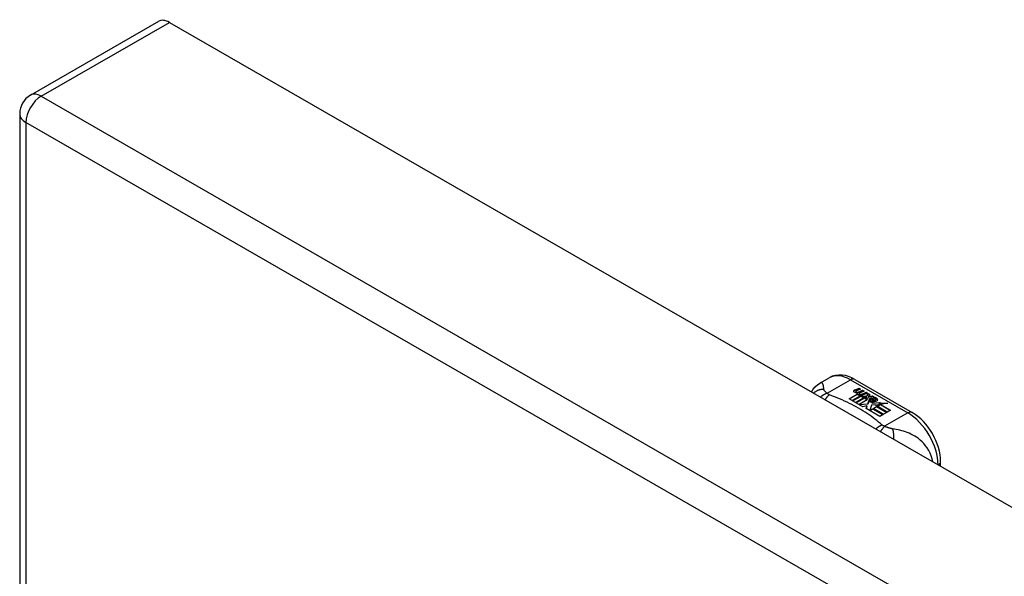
# Model space of a CAD drawing. Header units: inches. Extents: x 193.4 to 227.9, y 72.8 to 107.2.
# Tile 20 of 33: x 193.4 to 198, y 104.6 to 107.2. Entities that reach past the tile are written whole.
import ezdxf

# ---------------------------------------------------------------- set-up
doc = ezdxf.new("R2010")
doc.units = ezdxf.units.IN
doc.header["$MEASUREMENT"] = 0
doc.layers.add('Visible Edges(ANSI)', color=7, linetype='Continuous', lineweight=25)
doc.layers.add('Visible Tangent Edges(ANSI)', color=7, linetype='Continuous', lineweight=25)

msp = doc.modelspace()

# ---------------------------------------------------------------- linework, layer by layer
at = {"layer": 'Visible Edges(ANSI)'}
for p, q in [((193.4862, 106.831), (194.0766, 107.171)), ((194.126, 107.1661), (227.7879, 87.7816)), ((193.4366, 106.7452), (193.4366, 92.2582)), ((197.1241, 105.5062), (197.1642, 105.5293)), ((197.2821, 105.5216), (197.5465, 105.3693)), ((197.2834, 105.4731), (197.3027, 105.4806)), ((197.3027, 105.4789), (197.2834, 105.4714)), ((197.2866, 105.4663), (197.2866, 105.4647)), ((197.3089, 105.477), (197.2898, 105.4693)), ((197.3027, 105.4806), (197.3089, 105.477)), ((197.3027, 105.4806), (197.3027, 105.4789)), ((197.3072, 105.4763), (197.3027, 105.4789)), ((197.3247, 105.4679), (197.3056, 105.4602)), ((197.306, 105.4664), (197.3185, 105.4715)), ((197.3185, 105.4698), (197.306, 105.4648)), ((197.306, 105.4664), (197.306, 105.4648)), ((197.3185, 105.4715), (197.3247, 105.4679)), ((197.3185, 105.4715), (197.3185, 105.4698)), ((197.3231, 105.4672), (197.3185, 105.4698)), ((197.2557, 105.4325), (197.2932, 105.4541)), ((197.2697, 105.4245), (197.2557, 105.4325)), ((197.2932, 105.4525), (197.2571, 105.4317)), ((197.3078, 105.4464), (197.2697, 105.4245)), ((197.2717, 105.4233), (197.3098, 105.4453)), ((197.2857, 105.4153), (197.2717, 105.4233)), ((197.3098, 105.4436), (197.2731, 105.4225)), ((197.3287, 105.44), (197.2857, 105.4153)), ((197.2877, 105.4141), (197.3341, 105.4409)), ((197.3322, 105.4381), (197.2891, 105.4133)), ((197.2932, 105.4541), (197.2932, 105.4525)), ((197.2952, 105.4635), (197.2952, 105.4619)), ((197.2952, 105.4619), (197.2952, 105.4603)), ((197.3052, 105.4513), (197.302, 105.4498)), ((197.302, 105.4498), (197.3078, 105.4464)), ((197.302, 105.4498), (197.302, 105.4481)), ((197.3064, 105.4456), (197.302, 105.4481)), ((197.3024, 105.4572), (197.3024, 105.4555)), ((197.3399, 105.4279), (197.3024, 105.4063)), ((197.3051, 105.4496), (197.31, 105.4519)), ((197.3104, 105.4465), (197.3051, 105.4496)), ((197.31, 105.4503), (197.3066, 105.4487)), ((197.31, 105.4519), (197.3086, 105.4527)), ((197.3098, 105.4453), (197.3203, 105.4393)), ((197.3098, 105.4453), (197.3098, 105.4436)), ((197.3203, 105.4376), (197.3098, 105.4436)), ((197.31, 105.4519), (197.31, 105.4503)), ((197.3407, 105.4587), (197.3104, 105.4465)), ((197.3131, 105.4449), (197.3371, 105.4455)), ((197.3209, 105.4405), (197.3131, 105.4449)), ((197.3371, 105.4439), (197.3159, 105.4433)), ((197.3203, 105.4393), (197.3287, 105.44)), ((197.3203, 105.4393), (197.3203, 105.4376)), ((197.3253, 105.4381), (197.3203, 105.4376)), ((197.3358, 105.4418), (197.3209, 105.4405)), ((197.322, 105.4572), (197.3345, 105.4623)), ((197.3345, 105.4606), (197.322, 105.4556)), ((197.3341, 105.4409), (197.3293, 105.434)), ((197.3293, 105.434), (197.3399, 105.4279)), ((197.3293, 105.434), (197.3293, 105.4324)), ((197.3385, 105.4271), (197.3293, 105.4324)), ((197.3318, 105.4342), (197.3368, 105.4413)), ((197.3395, 105.4298), (197.3318, 105.4342)), ((197.3368, 105.4396), (197.3326, 105.4337)), ((197.3345, 105.4623), (197.3407, 105.4587)), ((197.3345, 105.4623), (197.3345, 105.4606)), ((197.3391, 105.458), (197.3345, 105.4606)), ((197.3368, 105.4413), (197.3358, 105.4418)), ((197.3368, 105.4413), (197.3368, 105.4396)), ((197.3371, 105.4455), (197.344, 105.4568)), ((197.344, 105.4552), (197.3371, 105.4439)), ((197.3371, 105.4455), (197.3371, 105.4439)), ((197.3455, 105.4408), (197.3395, 105.4298)), ((197.3428, 105.4097), (197.3471, 105.4234)), ((197.3471, 105.4218), (197.3428, 105.4081)), ((197.344, 105.4568), (197.3516, 105.4524)), ((197.344, 105.4568), (197.344, 105.4552)), ((197.3507, 105.4513), (197.344, 105.4552)), ((197.3703, 105.4417), (197.3455, 105.4408)), ((197.3516, 105.4524), (197.346, 105.4451)), ((197.346, 105.4451), (197.3471, 105.4444)), ((197.346, 105.4451), (197.346, 105.4434)), ((197.3471, 105.4428), (197.346, 105.4434)), ((197.3471, 105.4444), (197.3626, 105.446)), ((197.3626, 105.4444), (197.3471, 105.4428)), ((197.3471, 105.4444), (197.3471, 105.4428)), ((197.3471, 105.4234), (197.3471, 105.4218)), ((197.355, 105.4266), (197.355, 105.4249)), ((197.3585, 105.4355), (197.3585, 105.4339)), ((197.3585, 105.4355), (197.3758, 105.4256)), ((197.3758, 105.424), (197.3585, 105.4339)), ((197.3708, 105.4236), (197.3595, 105.4301)), ((197.3626, 105.446), (197.3703, 105.4417)), ((197.3626, 105.446), (197.3626, 105.4444)), ((197.3676, 105.4416), (197.3626, 105.4444)), ((197.3673, 105.437), (197.3716, 105.4395)), ((197.3716, 105.4378), (197.3692, 105.4365)), ((197.3708, 105.4236), (197.3708, 105.4219)), ((197.3716, 105.4395), (197.3716, 105.4378)), ((197.3758, 105.4256), (197.3758, 105.424)), ((197.3791, 105.4288), (197.3791, 105.4272)), ((197.3192, 105.396), (197.2877, 105.4141)), ((197.3024, 105.4063), (197.3428, 105.4097)), ((197.3024, 105.4063), (197.3024, 105.4056)), ((197.3428, 105.4081), (197.3039, 105.4048)), ((197.3381, 105.3993), (197.3192, 105.396)), ((197.3341, 105.3874), (197.3381, 105.3993)), ((197.3972, 105.3511), (197.3341, 105.3874)), ((197.3381, 105.3976), (197.3345, 105.3871)), ((197.3381, 105.3993), (197.3381, 105.3976)), ((197.3428, 105.4097), (197.3428, 105.4081)), ((197.3588, 105.4026), (197.3509, 105.3781)), ((197.3509, 105.3781), (197.3658, 105.3866)), ((197.3509, 105.3781), (197.3509, 105.3777)), ((197.3658, 105.385), (197.352, 105.3771)), ((197.3813, 105.4049), (197.3588, 105.4026)), ((197.365, 105.4175), (197.3629, 105.4125)), ((197.3629, 105.4125), (197.3984, 105.4159)), ((197.396, 105.414), (197.3629, 105.4108)), ((197.3629, 105.4125), (197.3629, 105.4108)), ((197.3658, 105.3866), (197.4123, 105.3598)), ((197.3658, 105.3866), (197.3658, 105.385)), ((197.4109, 105.359), (197.3658, 105.385)), ((197.3677, 105.3877), (197.3829, 105.3965)), ((197.4143, 105.3609), (197.3677, 105.3877)), ((197.3829, 105.3948), (197.3692, 105.3869)), ((197.3986, 105.4055), (197.3775, 105.4017)), ((197.3775, 105.4017), (197.3813, 105.4049)), ((197.3813, 105.4033), (197.3799, 105.4021)), ((197.3813, 105.4049), (197.3813, 105.4033)), ((197.3829, 105.3965), (197.4294, 105.3697)), ((197.3829, 105.3965), (197.3829, 105.3948)), ((197.428, 105.3688), (197.3829, 105.3948)), ((197.385, 105.3977), (197.3986, 105.4055)), ((197.4315, 105.3709), (197.385, 105.3977)), ((197.3986, 105.4039), (197.3864, 105.3969)), ((197.3984, 105.4159), (197.3927, 105.4115)), ((197.3927, 105.4115), (197.4351, 105.4121)), ((197.3927, 105.4115), (197.3927, 105.4099)), ((197.4253, 105.4103), (197.3927, 105.4099)), ((197.3986, 105.4055), (197.3986, 105.4039)), ((197.4351, 105.4121), (197.4009, 105.4059)), ((197.4009, 105.4059), (197.4466, 105.3796)), ((197.4009, 105.4059), (197.4009, 105.4043)), ((197.4452, 105.3788), (197.4009, 105.4043)), ((197.4466, 105.3796), (197.4315, 105.3709)), ((197.4123, 105.3598), (197.3972, 105.3511)), ((197.4294, 105.3697), (197.4143, 105.3609)), ((197.6776, 105.1209), (197.6776, 105.1423))]:
    msp.add_line(p, q, dxfattribs=at)
at = {"layer": 'Visible Edges(ANSI)', "flags": 128}
for points in [[(197.2821, 105.5216), (197.268, 105.5289), (197.2536, 105.5347), (197.2388, 105.5389), (197.2237, 105.5414), (197.2085, 105.5419), (197.1932, 105.5401), (197.1783, 105.5359), (197.1642, 105.5293)], [(197.0826, 105.4635), (197.0905, 105.4761), (197.1002, 105.4876), (197.1115, 105.4977), (197.1241, 105.5062)], [(197.6776, 105.1423), (197.6769, 105.1584), (197.675, 105.1748), (197.6718, 105.1912), (197.6675, 105.2077), (197.6621, 105.2241), (197.6556, 105.2403), (197.6481, 105.2563), (197.6397, 105.2718), (197.6304, 105.2869), (197.6204, 105.3013), (197.6096, 105.315), (197.5981, 105.3279), (197.586, 105.3399), (197.5733, 105.3509), (197.5602, 105.3607), (197.5465, 105.3693)]]:
    msp.add_lwpolyline(points, dxfattribs=at)
at = {"layer": 'Visible Edges(ANSI)'}
msp.add_arc((193.5356, 106.7452), 0.099, 119.936, 180, dxfattribs=at)
for centre, major_axis, ratio, start_param, end_param in [((194.126, 107.0852), (-0.0494, 0.0858), 0.578093, 5.499721, 6.283185), ((197.2832, 105.4671), (-0.007, 0), 0.575862, 5.820233, 7.062977), ((197.2832, 105.4654), (-0.007, 0), 0.575862, 5.820233, 6.078955), ((197.2941, 105.4639), (0.0192, 0), 0.575862, 2.164208, 2.67864), ((197.2941, 105.4623), (-0.0192, 0), 0.575862, 5.305801, 5.820233), ((197.2906, 105.4663), (-0.004, 0), 0.575862, 5.90879, 7.175095), ((197.2945, 105.4654), (-0.0082, 0), 0.575862, 5.323118, 5.90879), ((197.2879, 105.4809), (0.031, 0), 0.575862, 4.949028, 5.337665), ((197.2899, 105.4708), (-0.0164, 0), 0.575862, 0.779792, 1.90155), ((197.2906, 105.4647), (-0.004, 0), 0.575862, 0, 0.89191), ((197.2933, 105.4683), (0.0084, 0), 0.575862, 4.033503, 4.932446), ((197.2933, 105.4666), (-0.0084, 0), 0.575862, 0.89191, 1.767313), ((197.2986, 105.458), (-0.00676, 0), 0.575862, 5.794367, 7.059467), ((197.2986, 105.4564), (-0.00676, 0), 0.575862, 5.794367, 6.071487), ((197.3096, 105.4546), (0.0192, 0), 0.575862, 2.419321, 2.652775), ((197.3096, 105.453), (-0.0192, 0), 0.575862, 5.560914, 5.794367), ((197.3048, 105.4605), (0.016, 0), 0.575862, 3.905964, 4.740051), ((197.3048, 105.4589), (-0.016, 0), 0.575862, 0.764371, 1.402544), ((197.3052, 105.4617), (-0.016, 0), 0.575862, 0.776281, 1.787416), ((197.2879, 105.4793), (-0.031, 0), 0.575862, 1.80809, 2.196072), ((197.3064, 105.4572), (-0.004, 0), 0.575862, 5.908937, 7.173827), ((197.3064, 105.4555), (-0.004, 0), 0.575862, 0, 0.890642), ((197.3103, 105.4563), (-0.0082, 0), 0.575862, 5.323254, 5.908937), ((197.3092, 105.4591), (0.0084, 0), 0.575862, 4.032234, 4.932287), ((197.3092, 105.4575), (-0.0084, 0), 0.575862, 0.890642, 1.484281), ((197.3092, 105.4575), (-0.0084, 0), 0.575862, 1.514337, 1.790695), ((197.3042, 105.4718), (0.031, 0), 0.575862, 4.932287, 5.323254), ((197.3042, 105.4702), (-0.031, 0), 0.575862, 1.790695, 2.181662), ((197.3572, 105.4272), (-0.0101, 0), 0.575862, 5.913952, 6.982716), ((197.3657, 105.4301), (0.022, 0), 0.575862, 3.701478, 4.680599), ((197.3657, 105.4285), (-0.022, 0), 0.575862, 0.559885, 1.507168), ((197.3572, 105.4256), (-0.0101, 0), 0.575862, 5.913952, 6.142632), ((197.3653, 105.4254), (-0.0188, 0), 0.575862, 5.081623, 5.913952), ((197.3653, 105.4238), (-0.0188, 0), 0.575862, 5.081623, 5.913952), ((197.3657, 105.4301), (-0.0199, 0), 0.575862, 0.617996, 1.556283), ((197.3613, 105.4266), (-0.00637, 0), 0.575862, 4.999578, 6.390788), ((197.3623, 105.4266), (-0.0073, 0), 0.575862, 0.107602, 1.123637), ((197.3613, 105.4249), (-0.00637, 0), 0.575862, 0, 0.107602), ((197.3623, 105.425), (-0.0073, 0), 0.575862, 0.107602, 1.123637), ((197.364, 105.4287), (0.0112, 0), 0.575862, 4.26523, 5.375571), ((197.364, 105.427), (0.0112, 0), 0.575862, 4.26523, 5.375571), ((197.3658, 105.4339), (-0.0265, 0), 0.575862, 1.556283, 2.296236), ((197.3595, 105.4261), (0.0205, 0), 0.575862, 0.343453, 1.17916), ((197.3528, 105.4188), (0.0405, 0), 0.575862, 0.638101, 1.087938), ((197.3528, 105.4172), (-0.0405, 0), 0.575862, 3.779694, 4.229531), ((197.3727, 105.4288), (0.0064, 0), 0.575862, 5.210263, 6.626638), ((197.3727, 105.4272), (0.0064, 0), 0.575862, 5.210263, 6.283185), ((197.3747, 105.4282), (0.0132, 0), 0.575862, 5.437829, 6.921287), ((197.3747, 105.4265), (0.0132, 0), 0.575862, 0.108138, 0.638101)]:
    msp.add_ellipse(centre, major_axis=major_axis, ratio=ratio, start_param=start_param, end_param=end_param, dxfattribs=at)
at = {"layer": 'Visible Tangent Edges(ANSI)'}
for p, q in [((193.5356, 106.8261), (194.126, 107.1661)), ((193.5356, 106.8261), (227.1974, 87.4416)), ((227.1274, 87.3203), (193.4656, 106.7049)), ((193.4656, 106.7049), (193.4656, 92.2179)), ((197.1549, 105.4578), (197.2624, 105.5197)), ((197.2624, 105.5197), (197.5269, 105.3674)), ((197.2769, 105.4689), (197.2769, 105.4672)), ((197.2834, 105.4731), (197.2834, 105.4714)), ((197.2881, 105.4645), (197.2881, 105.4629)), ((197.2926, 105.4598), (197.2926, 105.4582)), ((197.3039, 105.4554), (197.3039, 105.4538)), ((197.311, 105.4544), (197.311, 105.4528)), ((197.322, 105.4572), (197.322, 105.4556)), ((197.3478, 105.4294), (197.3478, 105.4277)), ((197.355, 105.4262), (197.355, 105.4245)), ((197.3591, 105.4228), (197.3591, 105.4212)), ((197.3853, 105.4327), (197.3853, 105.4311)), ((197.5269, 105.3674), (197.4193, 105.3055))]:
    msp.add_line(p, q, dxfattribs=at)
at = {"layer": 'Visible Tangent Edges(ANSI)', "flags": 128}
for points in [[(197.14, 105.4761), (197.1379, 105.476), (197.1358, 105.4759), (197.1337, 105.4757), (197.1316, 105.4755), (197.1295, 105.4752), (197.1273, 105.4749), (197.1252, 105.4745), (197.1231, 105.474), (197.121, 105.4735), (197.1189, 105.4729), (197.1168, 105.4723), (197.1147, 105.4715), (197.1127, 105.4708), (197.1106, 105.4699), (197.1086, 105.469), (197.1066, 105.4681), (197.1046, 105.467), (197.1027, 105.4659), (197.1008, 105.4648), (197.0989, 105.4636), (197.0971, 105.4623), (197.0953, 105.461), (197.0936, 105.4596), (197.0919, 105.4582)], [(197.14, 105.4761), (197.1397, 105.4785), (197.1394, 105.4809), (197.1391, 105.4832), (197.1388, 105.4854), (197.1384, 105.4876), (197.1381, 105.4896), (197.1377, 105.4916), (197.1374, 105.4934), (197.1369, 105.4952), (197.1365, 105.4969), (197.136, 105.4985), (197.1354, 105.5), (197.1348, 105.5014), (197.1342, 105.5027), (197.1335, 105.5039), (197.1327, 105.5049), (197.1319, 105.5057), (197.131, 105.5064), (197.13, 105.5069), (197.129, 105.5072), (197.1279, 105.5074), (197.1267, 105.5072), (197.1254, 105.5069), (197.1241, 105.5062)], [(197.1549, 105.4578), (197.1537, 105.4587), (197.1526, 105.4596), (197.1516, 105.4605), (197.1505, 105.4613), (197.1495, 105.4622), (197.1486, 105.4631), (197.1477, 105.464), (197.1468, 105.4648), (197.146, 105.4657), (197.1452, 105.4665), (197.1445, 105.4673), (197.1438, 105.4682), (197.1432, 105.469), (197.1427, 105.4697), (197.1423, 105.4703), (197.1418, 105.471), (197.1415, 105.4717), (197.1411, 105.4723), (197.1409, 105.473), (197.1406, 105.4736), (197.1404, 105.4742), (197.1402, 105.4749), (197.1401, 105.4755), (197.14, 105.4761)], [(197.1549, 105.4578), (197.1536, 105.4573), (197.1523, 105.4569), (197.1511, 105.4564), (197.1498, 105.4558), (197.1485, 105.4553), (197.1472, 105.4547), (197.1459, 105.4541), (197.1446, 105.4535), (197.1433, 105.4528), (197.142, 105.4522), (197.1407, 105.4515), (197.1394, 105.4507), (197.1381, 105.45), (197.1368, 105.4492), (197.1355, 105.4483), (197.1342, 105.4475), (197.1329, 105.4466), (197.1316, 105.4457), (197.1303, 105.4448), (197.129, 105.4438), (197.1278, 105.4428), (197.1265, 105.4418), (197.1252, 105.4408), (197.124, 105.4397)], [(197.1652, 105.4512), (197.1644, 105.4506), (197.1636, 105.4498), (197.1628, 105.4491), (197.1619, 105.4483), (197.1611, 105.4476), (197.1603, 105.4467), (197.1594, 105.4459), (197.1586, 105.445), (197.1577, 105.4441), (197.1569, 105.4432), (197.1561, 105.4422), (197.1552, 105.4413), (197.1544, 105.4403), (197.1535, 105.4392), (197.1527, 105.4382), (197.1518, 105.4371), (197.151, 105.436), (197.1501, 105.4348), (197.1493, 105.4337), (197.1485, 105.4325), (197.1476, 105.4313), (197.1468, 105.4301), (197.146, 105.4288), (197.1452, 105.4275)], [(197.1652, 105.4512), (197.1647, 105.4514), (197.1642, 105.4517), (197.1638, 105.4519), (197.1633, 105.4521), (197.1628, 105.4523), (197.1623, 105.4526), (197.1618, 105.4528), (197.1614, 105.453), (197.1609, 105.4533), (197.1605, 105.4535), (197.1601, 105.4538), (197.1596, 105.4541), (197.1592, 105.4543), (197.1588, 105.4546), (197.1584, 105.4549), (197.158, 105.4552), (197.1575, 105.4555), (197.1571, 105.4558), (197.1567, 105.4561), (197.1563, 105.4564), (197.156, 105.4567), (197.1556, 105.4571), (197.1552, 105.4574), (197.1549, 105.4578)], [(197.408, 105.3114), (197.4, 105.3183), (197.3919, 105.3252), (197.3836, 105.3319), (197.375, 105.3386), (197.3663, 105.3452), (197.3573, 105.3517), (197.3482, 105.3581), (197.3388, 105.3645), (197.3293, 105.3707), (197.3195, 105.3768), (197.3096, 105.3828), (197.2995, 105.3887), (197.2892, 105.3946), (197.2788, 105.4003), (197.2681, 105.4059), (197.2573, 105.4114), (197.2464, 105.4168), (197.2352, 105.422), (197.2239, 105.4272), (197.2125, 105.4322), (197.2009, 105.4371), (197.1891, 105.4419), (197.1772, 105.4466), (197.1652, 105.4512)], [(197.408, 105.3114), (197.4069, 105.3109), (197.4057, 105.3104), (197.4045, 105.3099), (197.4033, 105.3094), (197.4021, 105.3088), (197.4009, 105.3082), (197.3997, 105.3075), (197.3985, 105.3069), (197.3972, 105.3062), (197.396, 105.3055), (197.3948, 105.3048), (197.3936, 105.304), (197.3923, 105.3032), (197.3911, 105.3024), (197.3898, 105.3016), (197.3886, 105.3007), (197.3874, 105.2999), (197.3861, 105.2989), (197.3849, 105.298), (197.3837, 105.2971), (197.3824, 105.2961), (197.3812, 105.2951), (197.38, 105.294), (197.3788, 105.293)], [(197.4193, 105.3055), (197.4186, 105.3047), (197.4179, 105.304), (197.4171, 105.3032), (197.4163, 105.3023), (197.4156, 105.3015), (197.4148, 105.3006), (197.414, 105.2997), (197.4132, 105.2988), (197.4125, 105.2979), (197.4117, 105.2969), (197.4109, 105.2959), (197.4101, 105.2949), (197.4093, 105.2938), (197.4085, 105.2927), (197.4076, 105.2916), (197.4068, 105.2905), (197.406, 105.2893), (197.4052, 105.2881), (197.4044, 105.2869), (197.4036, 105.2857), (197.4028, 105.2845), (197.402, 105.2832), (197.4012, 105.2819), (197.4004, 105.2806)], [(197.4193, 105.3055), (197.4188, 105.3057), (197.4182, 105.3059), (197.4176, 105.3061), (197.417, 105.3063), (197.4165, 105.3065), (197.4159, 105.3068), (197.4154, 105.307), (197.4149, 105.3072), (197.4144, 105.3075), (197.4139, 105.3077), (197.4134, 105.3079), (197.4129, 105.3082), (197.4125, 105.3084), (197.412, 105.3087), (197.4116, 105.3089), (197.4112, 105.3092), (197.4107, 105.3095), (197.4103, 105.3097), (197.4099, 105.31), (197.4095, 105.3103), (197.4091, 105.3106), (197.4088, 105.3108), (197.4084, 105.3111), (197.408, 105.3114)], [(197.456, 105.2941), (197.4547, 105.2943), (197.4534, 105.2945), (197.452, 105.2948), (197.4506, 105.2951), (197.4493, 105.2954), (197.4479, 105.2957), (197.4465, 105.296), (197.4451, 105.2964), (197.4437, 105.2968), (197.4423, 105.2972), (197.4408, 105.2976), (197.4392, 105.2981), (197.4375, 105.2986), (197.4358, 105.2992), (197.4341, 105.2998), (197.4325, 105.3003), (197.4308, 105.301), (197.4291, 105.3016), (197.4275, 105.3022), (197.4258, 105.3028), (197.4242, 105.3035), (197.4225, 105.3041), (197.4209, 105.3048), (197.4193, 105.3055)], [(197.6417, 105.1416), (197.6387, 105.1558), (197.6345, 105.1696), (197.6291, 105.1826), (197.6228, 105.1948), (197.6158, 105.2061), (197.6083, 105.2164), (197.6003, 105.2258), (197.5921, 105.2343), (197.5838, 105.2419), (197.5753, 105.2487), (197.5667, 105.2549), (197.5582, 105.2604), (197.5496, 105.2653), (197.541, 105.2697), (197.5324, 105.2736), (197.5239, 105.2771), (197.5154, 105.2802), (197.5069, 105.2829), (197.4984, 105.2854), (197.49, 105.2876), (197.4816, 105.2895), (197.4731, 105.2912), (197.4645, 105.2928), (197.456, 105.2941)], [(197.456, 105.2941), (197.4564, 105.2926), (197.4568, 105.291), (197.4572, 105.2894), (197.4576, 105.2878), (197.4579, 105.2861), (197.4583, 105.2843), (197.4586, 105.2825), (197.4589, 105.2807), (197.4592, 105.2788), (197.4594, 105.2768), (197.4597, 105.2748), (197.4599, 105.2728), (197.4601, 105.2707), (197.4603, 105.2686), (197.4604, 105.2664), (197.4605, 105.2642), (197.4606, 105.262), (197.4607, 105.2598), (197.4608, 105.2575), (197.4608, 105.2552), (197.4608, 105.2529), (197.4608, 105.2505), (197.4608, 105.2482), (197.4607, 105.2458)]]:
    msp.add_lwpolyline(points, dxfattribs=at)
at = {"layer": 'Visible Tangent Edges(ANSI)'}
for centre, major_axis, ratio, start_param, end_param in [((193.5356, 106.7452), (-0.0494, -0.0858), 0.578093, 3.925057, 5.495853), ((193.5356, 106.7452), (-0.0494, 0.0858), 0.578093, 5.499721, 6.283185), ((193.5356, 106.7452), (-0.099, 0), 0.575862, 0, 0.785398), ((197.2624, 105.3587), (-0.0982, 0.1706), 0.578093, 5.499721, 6.283185), ((197.2624, 105.4875), (0.0196, 0.0341), 0.578093, 0, 0.783464), ((197.5269, 105.3352), (0.0196, 0.0341), 0.578093, 0, 0.783464), ((197.5269, 105.2064), (0.0982, -0.1706), 0.578093, 0.795218, 2.358128), ((197.6382, 105.1423), (0.0394, 0), 0.575862, 5.537379, 6.283185)]:
    msp.add_ellipse(centre, major_axis=major_axis, ratio=ratio, start_param=start_param, end_param=end_param, dxfattribs=at)

doc.saveas('drawing.dxf')
